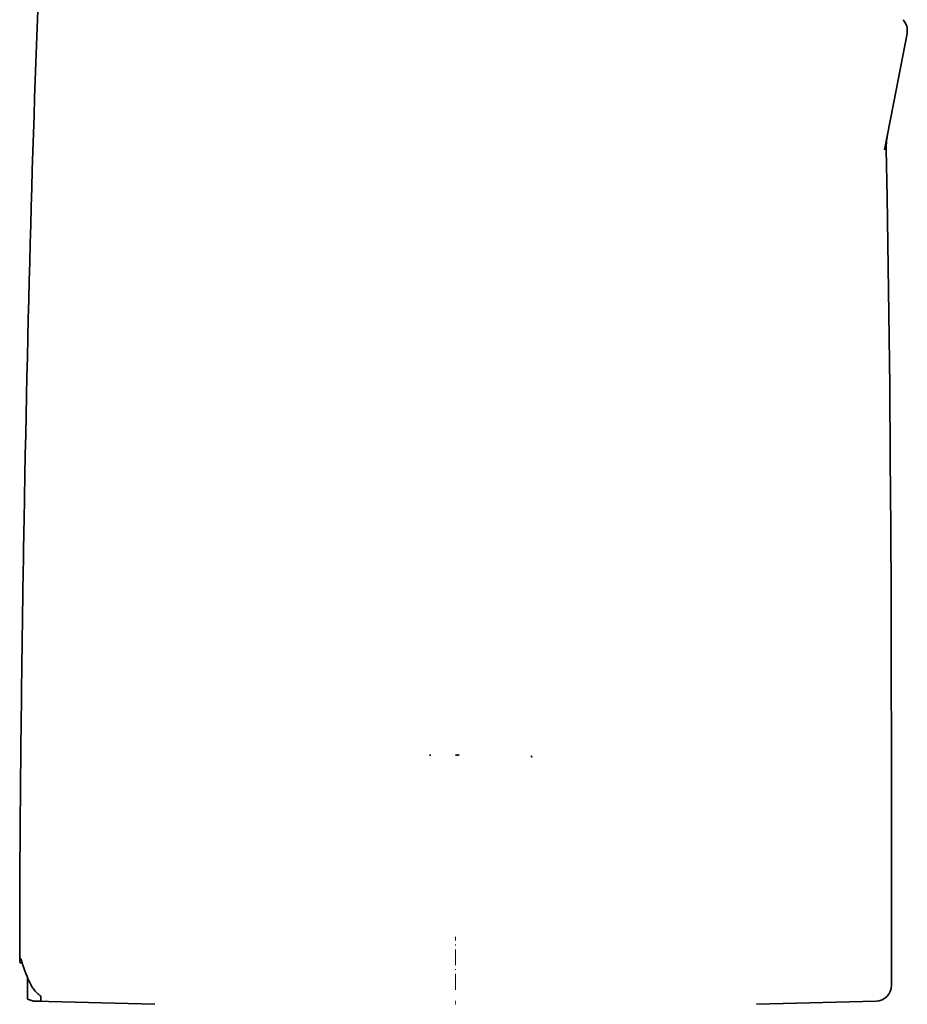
# Model space of a CAD drawing. Extents: x -922 to 7836, y -4841 to 1297.
# Tile 15 of 89: x -55 to 57, y 885 to 1009. Entities that reach past the tile are written whole.
import ezdxf

# ---------------------------------------------------------------- set-up
doc = ezdxf.new("R2010")
doc.units = 0
doc.linetypes.add('DASHDOT', pattern=[18.5, 12, -3, 0.5, -3])

msp = doc.modelspace()

# ---------------------------------------------------------------- linework, layer by layer
at = {"color": 7, "lineweight": 35}
for p, q in [((55.571484, 999.908264), (56.958324, 1007.042969)), ((54.109993, 992.389587), (55.571476, 999.908264)), ((-54.292233, 953.918152), (-54.394508, 948.540283)), ((-3.190394, 915.917847), (-3.190732, 916.086487)), ((54.998821, 904.63739), (55, 892.5)), ((-55, 892.5), (-55, 889.844116)), ((55, 886.948303), (55, 892.5)), ((-55, 889.844116), (-54.996265, 889.844116)), ((-54.65844, 889.719788), (-55, 889.844116)), ((-54.996265, 889.844116), (-54.659042, 889.720886)), ((-54, 885.216248), (-54, 887.887939)), ((-53.99942, 885.216248), (-53.99942, 887.886597)), ((-53.052353, 884.948975), (-37.947647, 884.553467)), ((-52.327698, 885.560669), (-52.327698, 884.948975)), ((-52.327698, 884.93573), (-52.327698, 884.948975)), ((53.052353, 884.948975), (37.947647, 884.553467))]:
    msp.add_line(p, q, dxfattribs=at)
at = {"color": 7, "linetype": 'DASHDOT', "lineweight": 13, "ltscale": 0.166551}
msp.add_line((0, 886.393127), (0, 893.055176), dxfattribs=at)
at = {"color": 7, "linetype": 'DASHDOT', "lineweight": 13, "ltscale": 0.011884}
msp.add_line((0, 884.513855), (0, 884.989197), dxfattribs=at)
at = {"color": 7, "lineweight": 35}
for points in [[(54.998821, 904.63739), (54.990273, 916.806946), (54.97398, 926.390564), (54.945698, 935.960571), (54.906593, 944.69104), (54.852127, 953.415833), (54.775558, 962.557495), (54.675518, 971.713074), (54.553719, 980.519653), (54.455509, 986.46167), (54.342613, 992.410095)], [(0.405205, 915.957458), (0.40456, 915.971741), (0.405767, 915.994995), (0.402625, 916.014709), (0.395188, 916.024292), (0.386167, 916.031006), (0.371976, 916.036011), (0.355696, 916.037292), (0.337739, 916.035583), (0.323422, 916.032776), (0.293361, 916.02478), (0.247329, 916.011597), (0.219058, 916.005554), (0.19191, 916.001709), (0.157241, 915.999207), (0.134965, 915.99884), (0.092022, 915.999817), (0.030299, 916.001343), (0, 916)], [(9.612098, 915.743958), (9.602191, 915.772156), (9.594354, 915.799072), (9.589406, 915.81311), (9.569679, 915.851135), (9.561204, 915.866943), (9.557486, 915.880066), (9.557803, 915.886169), (9.561892, 915.89447), (9.567888, 915.899109), (9.573424, 915.900146), (9.587745, 915.90387), (9.596354, 915.906982)], [(-54.689564, 889.835388), (-54.716438, 889.933594), (-54.743465, 890.023621), (-54.769005, 890.099976), (-54.793915, 890.165344), (-54.811481, 890.205322), (-54.828392, 890.238525), (-54.842514, 890.261658), (-54.855984, 890.279419), (-54.869648, 890.29248), (-54.882423, 890.299622)], [(-52.327698, 885.560669), (-52.441528, 885.646851), (-52.548, 885.732788), (-52.647797, 885.818298), (-52.718613, 885.882141), (-52.786209, 885.945618), (-52.857117, 886.015076), (-52.924519, 886.084045), (-52.990139, 886.154236), (-53.052452, 886.223816), (-53.166496, 886.359741), (-53.269306, 886.49353), (-53.351376, 886.609863), (-53.42572, 886.724487), (-53.492706, 886.83728), (-53.552639, 886.948303)]]:
    msp.add_lwpolyline(points, dxfattribs=at)
for centre, radius, start, end in [((54.995068, 1007.424561), 2, 348.999999, 43.224569), ((64.341354, 992.612793), 10.000794, 169.00004, 181.161291), ((3953.578613, 874.985168), 4008.647838, 178.94862, 179.41377), ((3138.367676, 883.40625), 3193.393234, 179.415191, 179.610739), ((2193.087646, 889.716858), 2248.092174, 179.607884, 179.818636), ((1402.342529, 892.340027), 1457.342617, 179.823363, 179.993708), ((-53.187218, 889.798889), 1.809148, 166.559012, 178.56755), ((53, 886.948303), 2, 271.500003, 360), ((-53, 886.948303), 2, 239.999997, 268.499999), ((-52.989822, 886.99353), 2.044385, 240.401134, 269.054064), ((-52.08802, 913.564331), 28.630031, 268.127419, 269.520334)]:
    msp.add_arc(centre, radius, start, end, dxfattribs=at)
for centre, major_axis, ratio, start_param, end_param in [((-24.173328, 686.158081), (11.68873, -458.368011), 0.062636, 3.8728072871, 4.0869482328), ((-53.463963, 877.911743), (1.430475, -12.389277), 0.044517, 3.1203909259, 3.2515124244), ((-0.005927, 870.373657), (54.479694, -24.236504), 0.309618, 3.3847749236, 3.5084054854)]:
    msp.add_ellipse(centre, major_axis=major_axis, ratio=ratio, start_param=start_param, end_param=end_param, dxfattribs=at)

doc.saveas('drawing.dxf')
